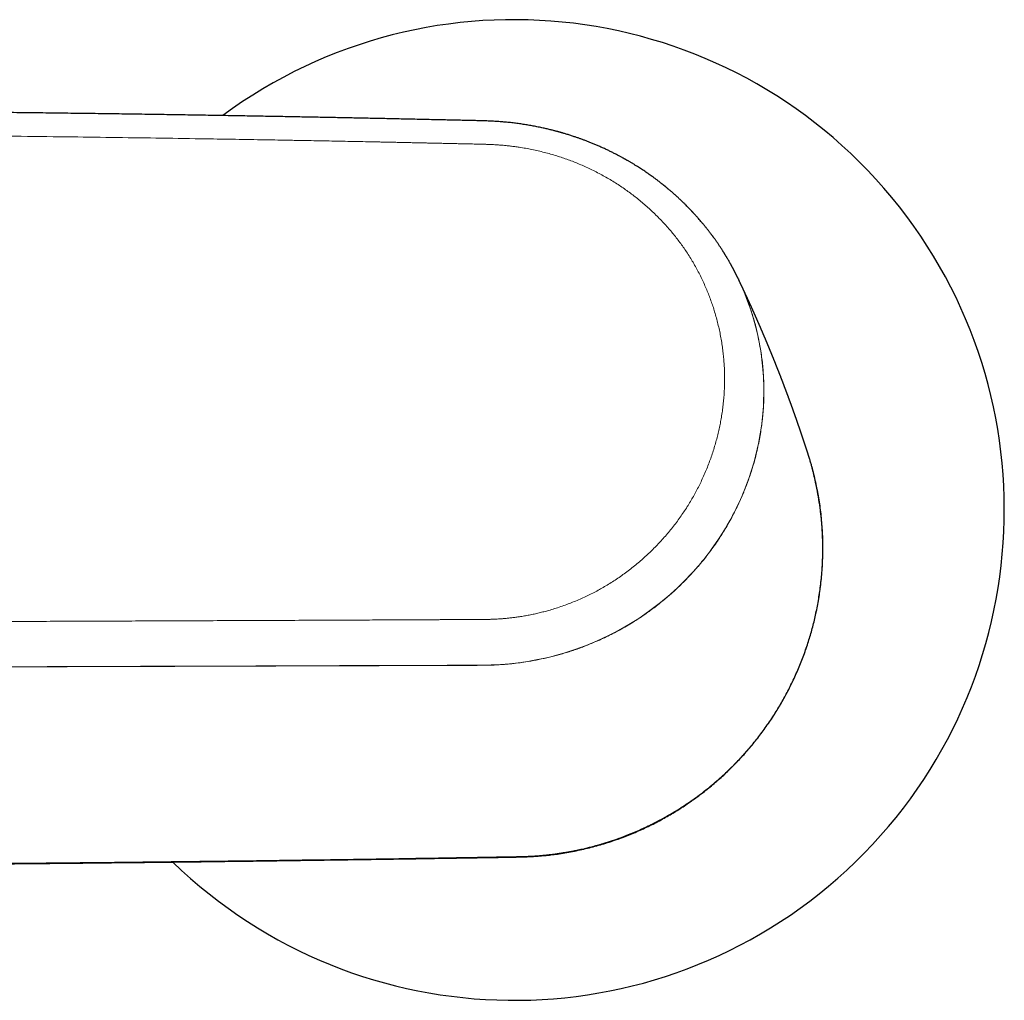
# Model space of a CAD drawing. Header units: millimetres. Extents: x 8 to 965, y 12 to 534.
# Tile 35 of 56: x 536 to 606, y 448 to 518. Entities that reach past the tile are written whole.
import ezdxf

# ---------------------------------------------------------------- set-up
doc = ezdxf.new("R2010")
doc.units = ezdxf.units.MM

msp = doc.modelspace()

# ---------------------------------------------------------------- linework, layer by layer
at = {"color": 7, "linetype": 'Continuous', "lineweight": 30}
msp.add_line((586.999, 499.269), (587.019, 499.228), dxfattribs=at)
at = {"color": 252, "linetype": 'Continuous', "lineweight": 0, "flags": 128}
msp.add_lwpolyline([(587.019, 499.228), (587.031, 499.203), (587.163, 498.921), (587.286, 498.647), (587.4, 498.38), (587.675, 497.687), (587.897, 497.058), (588.095, 496.428), (588.243, 495.891), (588.352, 495.45), (588.428, 495.108), (588.463, 494.942), (588.496, 494.775), (588.527, 494.609), (588.557, 494.443), (588.585, 494.278), (588.611, 494.114), (588.636, 493.949), (588.745, 493.056), (588.804, 492.273), (588.829, 491.507), (588.799, 490.182), (588.68, 488.903), (588.45, 487.517), (588.136, 486.217), (587.756, 485.012), (587.325, 483.899), (587.156, 483.511), (586.98, 483.131), (586.799, 482.761), (586.613, 482.398), (586.421, 482.044), (586.225, 481.698), (586.091, 481.47), (585.911, 481.174), (585.639, 480.749), (585.385, 480.372), (585.152, 480.044), (584.943, 479.76), (584.761, 479.521), (584.562, 479.269), (584.415, 479.089), (584.324, 478.978), (584.3, 478.949), (584.291, 478.938), (584.289, 478.937), (584.208, 478.841), (584.126, 478.745), (584.043, 478.649), (583.958, 478.552), (583.872, 478.455), (583.784, 478.358), (583.695, 478.26), (583.18, 477.72), (582.682, 477.234), (582.144, 476.744), (581.453, 476.163), (580.706, 475.591), (579.903, 475.035), (579.188, 474.587), (578.456, 474.17), (577.706, 473.783), (576.938, 473.426), (576.152, 473.1), (575.352, 472.806), (574.544, 472.547), (574.02, 472.399), (573.535, 472.275), (573.089, 472.172), (572.682, 472.088), (572.317, 472.019), (571.992, 471.963), (571.708, 471.919), (571.326, 471.866), (570.687, 471.794), (570.025, 471.743), (569.359, 471.712), (568.771, 471.697), (566.234, 471.686), (563.673, 471.676), (561.111, 471.667), (558.549, 471.659), (558.09, 471.657), (557.627, 471.656), (557.161, 471.654), (556.691, 471.653), (556.219, 471.651), (555.743, 471.649), (555.263, 471.648), (552.567, 471.639), (550.075, 471.631), (547.503, 471.623), (544.336, 471.613), (541.055, 471.602), (537.661, 471.592), (533.899, 471.58)], dxfattribs=at)
at = {"color": 7, "linetype": 'Continuous', "lineweight": 30}
msp.add_arc((571, 482.771), 35, 225.88781, 126.44621, dxfattribs=at)
for points, knots in [([(587.004, 499.282), (587.002, 499.286), (586.994, 499.303), (586.981, 499.331), (586.966, 499.362), (586.954, 499.385), (586.945, 499.404), (586.936, 499.422), (586.927, 499.441), (586.917, 499.461), (586.904, 499.487), (586.89, 499.515), (586.874, 499.547), (586.857, 499.581), (586.84, 499.615), (586.825, 499.644), (586.813, 499.668), (586.802, 499.691), (586.788, 499.718), (586.77, 499.753), (586.748, 499.795), (586.724, 499.841), (586.7, 499.888), (586.675, 499.935), (586.65, 499.983), (586.625, 500.028), (586.603, 500.069), (586.585, 500.104), (586.568, 500.134), (586.551, 500.166), (586.531, 500.202), (586.507, 500.246), (586.48, 500.295), (586.451, 500.347), (586.422, 500.399), (586.38, 500.473), (586.325, 500.569), (586.267, 500.668), (586.22, 500.749), (586.183, 500.811), (586.147, 500.87), (586.116, 500.923), (586.089, 500.967), (586.066, 501.003), (586.048, 501.033), (586.033, 501.057), (586.022, 501.075), (586.013, 501.09), (586.002, 501.107), (585.988, 501.13), (585.97, 501.159), (585.949, 501.192), (585.927, 501.226), (585.895, 501.277), (585.851, 501.345), (585.795, 501.432), (585.736, 501.522), (585.675, 501.615), (585.618, 501.699), (585.566, 501.775), (585.519, 501.843), (585.471, 501.912), (585.423, 501.981), (585.374, 502.05), (585.327, 502.115), (585.285, 502.174), (585.249, 502.224), (585.219, 502.265), (585.193, 502.301), (585.171, 502.33), (585.154, 502.354), (585.137, 502.376), (585.118, 502.401), (585.094, 502.434), (585.063, 502.474), (585.026, 502.523), (584.982, 502.581), (584.933, 502.646), (584.878, 502.716), (584.821, 502.789), (584.763, 502.862), (584.706, 502.934), (584.626, 503.032), (584.525, 503.155), (584.404, 503.3), (584.286, 503.438), (584.181, 503.559), (584.09, 503.663), (584.01, 503.751), (583.932, 503.838), (583.869, 503.907), (583.822, 503.958), (583.792, 503.991), (583.767, 504.017), (583.746, 504.039), (583.725, 504.062), (583.698, 504.091), (583.664, 504.127), (583.622, 504.171), (583.577, 504.218), (583.53, 504.267), (583.466, 504.333), (583.384, 504.418), (583.269, 504.533), (583.135, 504.666), (582.981, 504.816), (582.816, 504.972), (582.641, 505.134), (582.456, 505.302), (582.302, 505.437), (582.185, 505.538), (582.112, 505.601), (582.046, 505.657), (581.986, 505.708), (581.933, 505.752), (581.887, 505.789), (581.849, 505.821), (581.817, 505.847), (581.792, 505.867), (581.773, 505.883), (581.756, 505.897), (581.737, 505.912), (581.713, 505.932), (581.682, 505.957), (581.644, 505.987), (581.599, 506.023), (581.548, 506.064), (581.489, 506.11), (581.424, 506.161), (581.351, 506.217), (581.272, 506.278), (581.188, 506.341), (581.08, 506.422), (580.95, 506.518), (580.799, 506.626), (580.646, 506.735), (580.491, 506.842), (580.334, 506.949), (580.183, 507.049), (580.037, 507.144), (579.896, 507.235), (579.776, 507.311), (579.675, 507.373), (579.594, 507.423), (579.512, 507.473), (579.43, 507.522), (579.348, 507.571), (579.267, 507.619), (579.186, 507.666), (579.115, 507.707), (579.057, 507.74), (579.014, 507.765), (578.98, 507.784), (578.953, 507.799), (578.924, 507.815), (578.888, 507.836), (578.841, 507.862), (578.783, 507.894), (578.713, 507.932), (578.631, 507.977), (578.538, 508.027), (578.433, 508.082), (578.325, 508.139), (578.214, 508.196), (578.103, 508.253), (577.988, 508.31), (577.874, 508.367), (577.76, 508.422), (577.599, 508.499), (577.392, 508.596), (577.139, 508.71), (576.893, 508.817), (576.654, 508.918), (576.422, 509.012), (576.199, 509.099), (575.983, 509.181), (575.774, 509.257), (575.571, 509.33), (575.35, 509.406), (575.112, 509.484), (574.859, 509.565), (574.671, 509.622), (574.548, 509.658), (574.488, 509.676), (574.434, 509.692), (574.388, 509.705), (574.35, 509.716), (574.321, 509.724), (574.3, 509.73), (574.284, 509.734), (574.258, 509.741), (574.217, 509.753), (574.156, 509.77), (574.085, 509.789), (574.003, 509.811), (573.912, 509.835), (573.81, 509.862), (573.697, 509.89), (573.575, 509.921), (573.442, 509.953), (573.299, 509.986), (573.147, 510.021), (572.985, 510.057), (572.813, 510.093), (572.579, 510.14), (572.284, 510.197), (571.93, 510.258), (571.57, 510.315), (571.206, 510.366), (570.838, 510.411), (570.468, 510.45), (570.095, 510.483), (569.721, 510.51), (569.347, 510.53), (568.977, 510.545), (568.611, 510.556), (568.251, 510.565), (567.894, 510.572), (567.499, 510.581), (567.064, 510.59), (566.586, 510.6), (566.045, 510.613), (565.438, 510.626), (564.765, 510.642), (564.08, 510.657), (563.427, 510.671), (562.808, 510.685), (562.224, 510.697), (561.633, 510.71), (561.034, 510.722), (560.469, 510.734), (559.937, 510.744), (559.435, 510.755), (558.92, 510.765), (558.392, 510.775), (557.851, 510.786), (557.298, 510.797), (556.731, 510.808), (556.152, 510.819), (555.559, 510.83), (554.957, 510.841), (554.347, 510.852), (553.727, 510.863), (553.095, 510.875), (552.446, 510.886), (551.781, 510.898), (551.099, 510.91), (550.404, 510.921), (549.696, 510.933), (548.98, 510.945), (548.255, 510.957), (547.522, 510.968), (546.776, 510.98), (546.013, 510.992), (545.232, 511.004), (544.433, 511.016), (543.62, 511.028), (542.795, 511.039), (541.957, 511.051), (541.105, 511.063), (540.242, 511.074), (539.366, 511.086), (538.478, 511.097), (537.576, 511.108), (536.662, 511.12), (535.741, 511.13), (534.812, 511.141), (533.876, 511.152), (532.928, 511.162), (531.961, 511.172), (530.974, 511.182), (529.968, 511.192), (528.949, 511.202), (527.917, 511.211), (526.872, 511.22), (525.814, 511.229), (524.743, 511.237), (523.659, 511.246), (522.562, 511.253), (521.452, 511.261), (520.329, 511.268), (519.473, 511.273), (518.992, 511.276), (518.889, 511.277)], [0, 0, 0, 0, 0.000208, 0.000863, 0.001404, 0.001735, 0.002003, 0.002311, 0.002555, 0.002874, 0.003271, 0.00373, 0.004168, 0.004767, 0.005294, 0.005742, 0.006103, 0.006409, 0.006795, 0.007369, 0.008064, 0.008788, 0.009517, 0.010267, 0.011022, 0.011762, 0.01241, 0.012957, 0.013403, 0.013873, 0.014456, 0.015158, 0.015976, 0.016822, 0.017659, 0.018488, 0.020406, 0.022276, 0.023317, 0.024342, 0.025334, 0.026212, 0.026911, 0.027507, 0.028002, 0.028393, 0.028683, 0.028885, 0.029138, 0.029526, 0.030037, 0.030586, 0.03116, 0.031758, 0.03312, 0.034593, 0.036129, 0.03769, 0.039278, 0.040428, 0.041591, 0.042768, 0.043958, 0.045161, 0.046324, 0.04736, 0.048196, 0.048924, 0.049544, 0.050055, 0.050458, 0.050788, 0.051238, 0.051795, 0.052507, 0.053375, 0.054398, 0.055577, 0.056831, 0.058171, 0.059492, 0.060793, 0.062072, 0.064849, 0.067518, 0.070079, 0.072544, 0.074258, 0.075936, 0.077578, 0.079178, 0.079914, 0.080534, 0.081037, 0.081427, 0.081839, 0.08235, 0.083093, 0.083973, 0.084908, 0.085863, 0.086837, 0.088806, 0.090849, 0.09373, 0.096765, 0.09996, 0.103315, 0.106828, 0.110501, 0.111965, 0.113324, 0.114552, 0.115651, 0.116619, 0.117443, 0.118141, 0.118714, 0.119162, 0.119502, 0.119769, 0.120087, 0.120526, 0.121086, 0.121767, 0.122569, 0.123492, 0.124536, 0.125701, 0.126987, 0.128394, 0.129902, 0.131401, 0.134083, 0.136681, 0.139196, 0.141952, 0.1446, 0.147141, 0.149572, 0.151895, 0.154169, 0.155506, 0.15684, 0.158172, 0.159502, 0.160829, 0.162154, 0.163476, 0.164735, 0.165586, 0.166275, 0.166801, 0.167181, 0.167575, 0.168183, 0.168931, 0.16983, 0.170958, 0.172258, 0.173729, 0.175371, 0.177184, 0.178824, 0.180583, 0.182384, 0.18416, 0.185911, 0.187636, 0.191601, 0.195423, 0.199159, 0.202754, 0.206209, 0.209526, 0.212707, 0.215764, 0.218747, 0.221659, 0.225441, 0.229101, 0.23264, 0.233554, 0.234442, 0.235222, 0.235881, 0.23642, 0.236831, 0.237126, 0.23732, 0.237512, 0.238236, 0.239107, 0.240123, 0.241284, 0.242589, 0.24404, 0.245637, 0.247378, 0.249265, 0.251298, 0.253436, 0.255714, 0.258132, 0.260689, 0.26557, 0.270517, 0.275521, 0.280578, 0.285694, 0.290781, 0.295935, 0.301115, 0.306248, 0.311379, 0.316407, 0.321346, 0.326244, 0.331152, 0.33764, 0.344211, 0.350881, 0.359972, 0.369237, 0.378671, 0.388268, 0.396186, 0.40421, 0.412341, 0.420578, 0.42893, 0.435656, 0.44256, 0.449642, 0.456901, 0.464339, 0.471953, 0.479746, 0.487716, 0.495864, 0.504189, 0.512538, 0.521059, 0.529751, 0.538615, 0.547816, 0.557194, 0.56675, 0.576484, 0.586396, 0.596303, 0.606382, 0.616632, 0.627053, 0.637864, 0.648853, 0.66002, 0.671366, 0.68289, 0.694593, 0.706474, 0.718507, 0.730717, 0.743106, 0.755671, 0.768415, 0.781104, 0.793964, 0.806995, 0.820198, 0.833848, 0.847675, 0.861681, 0.875866, 0.890228, 0.90477, 0.919489, 0.934387, 0.949463, 0.964717, 0.98015, 0.99576, 1, 1, 1, 1]), ([(587.004, 499.282), (587.007, 499.276), (587.016, 499.26), (587.023, 499.244), (587.027, 499.233)], [0, 0, 0, 0, 0.344511, 1, 1, 1, 1]), ([(592.006, 486.726), (592.003, 486.735), (591.997, 486.755), (591.989, 486.781), (591.981, 486.804), (591.975, 486.823), (591.969, 486.84), (591.965, 486.855), (591.96, 486.869), (591.956, 486.883), (591.951, 486.899), (591.945, 486.916), (591.938, 486.937), (591.931, 486.958), (591.924, 486.981), (591.917, 487.003), (591.909, 487.026), (591.902, 487.049), (591.894, 487.073), (591.887, 487.095), (591.88, 487.115), (591.875, 487.132), (591.87, 487.148), (591.865, 487.164), (591.858, 487.182), (591.851, 487.204), (591.844, 487.225), (591.838, 487.245), (591.832, 487.262), (591.828, 487.277), (591.824, 487.289), (591.819, 487.303), (591.814, 487.32), (591.806, 487.341), (591.798, 487.366), (591.79, 487.391), (591.782, 487.416), (591.774, 487.44), (591.766, 487.465), (591.756, 487.495), (591.745, 487.528), (591.733, 487.563), (591.723, 487.596), (591.713, 487.625), (591.705, 487.649), (591.699, 487.668), (591.694, 487.683), (591.688, 487.7), (591.682, 487.719), (591.675, 487.739), (591.668, 487.761), (591.661, 487.782), (591.654, 487.802), (591.648, 487.819), (591.643, 487.835), (591.637, 487.852), (591.631, 487.872), (591.623, 487.895), (591.615, 487.918), (591.607, 487.941), (591.599, 487.966), (591.591, 487.991), (591.582, 488.017), (591.574, 488.04), (591.567, 488.06), (591.562, 488.077), (591.557, 488.09), (591.553, 488.102), (591.549, 488.115), (591.544, 488.131), (591.538, 488.149), (591.531, 488.169), (591.524, 488.188), (591.518, 488.207), (591.513, 488.223), (591.508, 488.238), (591.503, 488.251), (591.499, 488.264), (591.494, 488.279), (591.488, 488.296), (591.481, 488.316), (591.474, 488.337), (591.467, 488.357), (591.461, 488.375), (591.456, 488.39), (591.45, 488.406), (591.444, 488.425), (591.437, 488.446), (591.429, 488.469), (591.42, 488.494), (591.412, 488.52), (591.402, 488.547), (591.393, 488.573), (591.386, 488.595), (591.379, 488.614), (591.373, 488.633), (591.366, 488.653), (591.358, 488.675), (591.351, 488.696), (591.344, 488.717), (591.337, 488.737), (591.332, 488.753), (591.327, 488.766), (591.323, 488.778), (591.319, 488.79), (591.314, 488.804), (591.308, 488.821), (591.302, 488.839), (591.294, 488.86), (591.287, 488.882), (591.279, 488.904), (591.273, 488.921), (591.268, 488.936), (591.263, 488.951), (591.257, 488.967), (591.251, 488.986), (591.243, 489.007), (591.235, 489.032), (591.227, 489.055), (591.219, 489.076), (591.213, 489.095), (591.206, 489.114), (591.199, 489.133), (591.193, 489.151), (591.188, 489.167), (591.183, 489.182), (591.178, 489.194), (591.173, 489.208), (591.167, 489.226), (591.16, 489.247), (591.152, 489.27), (591.143, 489.293), (591.135, 489.316), (591.128, 489.338), (591.12, 489.361), (591.112, 489.382), (591.105, 489.404), (591.096, 489.427), (591.088, 489.452), (591.079, 489.477), (591.071, 489.5), (591.063, 489.52), (591.057, 489.538), (591.052, 489.553), (591.046, 489.568), (591.041, 489.584), (591.035, 489.602), (591.028, 489.621), (591.021, 489.641), (591.013, 489.661), (591.007, 489.68), (591.001, 489.697), (590.996, 489.711), (590.991, 489.723), (590.987, 489.735), (590.982, 489.749), (590.977, 489.765), (590.97, 489.783), (590.963, 489.801), (590.957, 489.82), (590.951, 489.837), (590.945, 489.852), (590.941, 489.864), (590.937, 489.874), (590.933, 489.885), (590.929, 489.898), (590.923, 489.913), (590.918, 489.929), (590.911, 489.947), (590.904, 489.966), (590.896, 489.989), (590.887, 490.015), (590.877, 490.041), (590.868, 490.066), (590.861, 490.087), (590.854, 490.106), (590.848, 490.122), (590.843, 490.137), (590.836, 490.155), (590.829, 490.175), (590.82, 490.2), (590.81, 490.228), (590.8, 490.256), (590.79, 490.281), (590.782, 490.305), (590.773, 490.329), (590.765, 490.351), (590.758, 490.371), (590.751, 490.389), (590.744, 490.409), (590.736, 490.431), (590.728, 490.454), (590.72, 490.476), (590.712, 490.497), (590.705, 490.516), (590.699, 490.533), (590.694, 490.547), (590.688, 490.561), (590.683, 490.575), (590.678, 490.59), (590.67, 490.61), (590.66, 490.637), (590.648, 490.67), (590.638, 490.698), (590.629, 490.722), (590.623, 490.739), (590.617, 490.755), (590.611, 490.77), (590.605, 490.788), (590.598, 490.807), (590.59, 490.828), (590.582, 490.85), (590.574, 490.872), (590.566, 490.893), (590.559, 490.912), (590.551, 490.933), (590.543, 490.955), (590.535, 490.978), (590.527, 490.999), (590.52, 491.018), (590.513, 491.036), (590.506, 491.054), (590.499, 491.074), (590.49, 491.097), (590.482, 491.119), (590.475, 491.139), (590.468, 491.156), (590.462, 491.172), (590.457, 491.187), (590.451, 491.203), (590.444, 491.221), (590.436, 491.241), (590.429, 491.261), (590.421, 491.281), (590.415, 491.299), (590.409, 491.314), (590.404, 491.328), (590.399, 491.34), (590.394, 491.353), (590.389, 491.367), (590.383, 491.384), (590.376, 491.402), (590.369, 491.42), (590.362, 491.439), (590.355, 491.458), (590.348, 491.475), (590.342, 491.49), (590.336, 491.507), (590.328, 491.527), (590.319, 491.551), (590.31, 491.576), (590.3, 491.601), (590.291, 491.626), (590.282, 491.649), (590.275, 491.668), (590.269, 491.684), (590.264, 491.697), (590.259, 491.711), (590.253, 491.727), (590.246, 491.744), (590.238, 491.764), (590.23, 491.786), (590.221, 491.811), (590.211, 491.837), (590.2, 491.864), (590.191, 491.889), (590.182, 491.912), (590.173, 491.935), (590.165, 491.957), (590.156, 491.98), (590.146, 492.006), (590.137, 492.03), (590.129, 492.051), (590.122, 492.068), (590.116, 492.084), (590.111, 492.097), (590.106, 492.111), (590.1, 492.125), (590.094, 492.14), (590.088, 492.157), (590.08, 492.176), (590.073, 492.195), (590.063, 492.221), (590.051, 492.253), (590.034, 492.296), (590.016, 492.342), (589.998, 492.388), (589.981, 492.432), (589.963, 492.477), (589.947, 492.518), (589.935, 492.55), (589.926, 492.572), (589.918, 492.593), (589.91, 492.614), (589.901, 492.636), (589.892, 492.66), (589.882, 492.685), (589.872, 492.71), (589.863, 492.734), (589.853, 492.758), (589.844, 492.78), (589.837, 492.799), (589.83, 492.816), (589.825, 492.83), (589.819, 492.845), (589.813, 492.86), (589.806, 492.878), (589.798, 492.897), (589.791, 492.916), (589.784, 492.934), (589.777, 492.951), (589.77, 492.968), (589.763, 492.986), (589.755, 493.005), (589.748, 493.024), (589.741, 493.043), (589.733, 493.063), (589.724, 493.085), (589.715, 493.108), (589.705, 493.131), (589.697, 493.152), (589.69, 493.169), (589.685, 493.184), (589.679, 493.197), (589.673, 493.212), (589.666, 493.229), (589.658, 493.249), (589.65, 493.27), (589.642, 493.29), (589.635, 493.308), (589.629, 493.323), (589.623, 493.336), (589.618, 493.351), (589.611, 493.367), (589.604, 493.385), (589.596, 493.405), (589.588, 493.424), (589.581, 493.442), (589.575, 493.458), (589.569, 493.471), (589.565, 493.482), (589.56, 493.493), (589.556, 493.503), (589.55, 493.518), (589.542, 493.538), (589.532, 493.563), (589.52, 493.592), (589.509, 493.621), (589.498, 493.648), (589.487, 493.674), (589.478, 493.698), (589.47, 493.717), (589.463, 493.732), (589.458, 493.745), (589.453, 493.758), (589.447, 493.774), (589.44, 493.791), (589.432, 493.81), (589.424, 493.829), (589.417, 493.847), (589.41, 493.863), (589.405, 493.877), (589.399, 493.89), (589.394, 493.903), (589.388, 493.919), (589.381, 493.936), (589.373, 493.954), (589.365, 493.975), (589.355, 493.997), (589.345, 494.022), (589.334, 494.05), (589.323, 494.076), (589.314, 494.099), (589.306, 494.117), (589.3, 494.133), (589.294, 494.148), (589.288, 494.162), (589.281, 494.178), (589.274, 494.196), (589.266, 494.216), (589.257, 494.237), (589.249, 494.256), (589.242, 494.274), (589.236, 494.288), (589.231, 494.3), (589.226, 494.312), (589.22, 494.326), (589.214, 494.341), (589.207, 494.357), (589.199, 494.376), (589.191, 494.397), (589.181, 494.419), (589.172, 494.443), (589.162, 494.466), (589.152, 494.489), (589.143, 494.512), (589.135, 494.53), (589.129, 494.546), (589.123, 494.56), (589.116, 494.575), (589.109, 494.593), (589.101, 494.612), (589.093, 494.632), (589.084, 494.653), (589.076, 494.673), (589.067, 494.693), (589.06, 494.711), (589.052, 494.73), (589.042, 494.752), (589.032, 494.778), (589.021, 494.803), (589.01, 494.829), (589, 494.853), (588.991, 494.875), (588.983, 494.893), (588.976, 494.91), (588.969, 494.928), (588.961, 494.945), (588.953, 494.964), (588.946, 494.982), (588.938, 495.001), (588.931, 495.018), (588.924, 495.033), (588.919, 495.046), (588.914, 495.058), (588.908, 495.07), (588.902, 495.085), (588.896, 495.101), (588.887, 495.12), (588.878, 495.141), (588.869, 495.164), (588.859, 495.186), (588.851, 495.206), (588.843, 495.224), (588.834, 495.244), (588.825, 495.266), (588.815, 495.29), (588.807, 495.31), (588.799, 495.327), (588.793, 495.342), (588.786, 495.359), (588.778, 495.377), (588.77, 495.396), (588.762, 495.414), (588.755, 495.43), (588.749, 495.444), (588.744, 495.456), (588.739, 495.468), (588.733, 495.48), (588.727, 495.495), (588.72, 495.511), (588.713, 495.529), (588.705, 495.546), (588.698, 495.563), (588.692, 495.578), (588.686, 495.591), (588.681, 495.603), (588.676, 495.615), (588.67, 495.629), (588.662, 495.646), (588.654, 495.664), (588.646, 495.684), (588.638, 495.703), (588.63, 495.72), (588.624, 495.736), (588.618, 495.75), (588.612, 495.762), (588.606, 495.776), (588.599, 495.793), (588.59, 495.813), (588.581, 495.834), (588.572, 495.855), (588.564, 495.872), (588.558, 495.887), (588.552, 495.9), (588.547, 495.912), (588.542, 495.923), (588.537, 495.935), (588.532, 495.948), (588.526, 495.96), (588.52, 495.973), (588.514, 495.988), (588.507, 496.005), (588.498, 496.024), (588.489, 496.045), (588.479, 496.068), (588.47, 496.09), (588.461, 496.11), (588.454, 496.126), (588.448, 496.14), (588.442, 496.153), (588.437, 496.165), (588.43, 496.179), (588.423, 496.196), (588.415, 496.214), (588.407, 496.234), (588.399, 496.252), (588.391, 496.268), (588.385, 496.282), (588.38, 496.295), (588.374, 496.307), (588.369, 496.32), (588.363, 496.334), (588.356, 496.348), (588.35, 496.363), (588.342, 496.38), (588.334, 496.398), (588.326, 496.417), (588.318, 496.435), (588.31, 496.452), (588.302, 496.471), (588.294, 496.49), (588.285, 496.508), (588.278, 496.525), (588.272, 496.539), (588.266, 496.551), (588.261, 496.564), (588.255, 496.577), (588.248, 496.593), (588.24, 496.61), (588.232, 496.628), (588.224, 496.648), (588.215, 496.666), (588.208, 496.683), (588.201, 496.698), (588.195, 496.713), (588.188, 496.729), (588.18, 496.746), (588.172, 496.764), (588.164, 496.781), (588.157, 496.798), (588.149, 496.816), (588.139, 496.837), (588.13, 496.859), (588.119, 496.882), (588.11, 496.903), (588.102, 496.92), (588.096, 496.934), (588.09, 496.946), (588.085, 496.957), (588.08, 496.969), (588.074, 496.983), (588.067, 496.998), (588.059, 497.017), (588.05, 497.037), (588.041, 497.056), (588.034, 497.073), (588.027, 497.087), (588.021, 497.101), (588.015, 497.114), (588.009, 497.128), (588.001, 497.144), (587.993, 497.162), (587.984, 497.182), (587.974, 497.204), (587.965, 497.224), (587.957, 497.242), (587.949, 497.26), (587.941, 497.278), (587.93, 497.301), (587.918, 497.329), (587.903, 497.361), (587.891, 497.388), (587.88, 497.411), (587.872, 497.429), (587.864, 497.448), (587.855, 497.466), (587.847, 497.485), (587.838, 497.503), (587.83, 497.521), (587.821, 497.541), (587.812, 497.561), (587.803, 497.581), (587.795, 497.599), (587.787, 497.615), (587.781, 497.629), (587.775, 497.641), (587.77, 497.653), (587.764, 497.666), (587.756, 497.682), (587.748, 497.701), (587.739, 497.721), (587.728, 497.743), (587.718, 497.767), (587.706, 497.791), (587.695, 497.816), (587.684, 497.84), (587.672, 497.865), (587.661, 497.889), (587.651, 497.912), (587.64, 497.935), (587.63, 497.958), (587.62, 497.978), (587.612, 497.995), (587.605, 498.011), (587.598, 498.027), (587.589, 498.044), (587.58, 498.064), (587.572, 498.083), (587.564, 498.1), (587.557, 498.115), (587.551, 498.127), (587.545, 498.139), (587.539, 498.152), (587.532, 498.167), (587.525, 498.184), (587.516, 498.202), (587.506, 498.224), (587.495, 498.248), (587.483, 498.272), (587.473, 498.295), (587.463, 498.316), (587.452, 498.339), (587.441, 498.362), (587.43, 498.387), (587.419, 498.41), (587.408, 498.433), (587.398, 498.456), (587.387, 498.477), (587.378, 498.497), (587.371, 498.512), (587.364, 498.526), (587.358, 498.54), (587.35, 498.557), (587.342, 498.574), (587.333, 498.592), (587.325, 498.61), (587.317, 498.626), (587.31, 498.641), (587.304, 498.655), (587.298, 498.667), (587.292, 498.68), (587.285, 498.694), (587.278, 498.71), (587.269, 498.728), (587.26, 498.747), (587.251, 498.766), (587.243, 498.783), (587.236, 498.798), (587.229, 498.812), (587.223, 498.826), (587.216, 498.841), (587.207, 498.859), (587.196, 498.881), (587.184, 498.907), (587.171, 498.934), (587.16, 498.958), (587.15, 498.98), (587.14, 498.999), (587.132, 499.016), (587.124, 499.032), (587.118, 499.046), (587.113, 499.056), (587.109, 499.065), (587.104, 499.075), (587.098, 499.087), (587.092, 499.101), (587.084, 499.116), (587.076, 499.133), (587.067, 499.152), (587.058, 499.171), (587.05, 499.188), (587.043, 499.203), (587.036, 499.218), (587.031, 499.228), (587.028, 499.233)], [0, 0, 0, 0, 0.002108, 0.004568, 0.006077, 0.007575, 0.008916, 0.010092, 0.011118, 0.01214, 0.013345, 0.014736, 0.01631, 0.018037, 0.019844, 0.021545, 0.023134, 0.025212, 0.027061, 0.028724, 0.030282, 0.031737, 0.032748, 0.033959, 0.035402, 0.037078, 0.038983, 0.040446, 0.041746, 0.042882, 0.043855, 0.044693, 0.046096, 0.047765, 0.049701, 0.051827, 0.053744, 0.055395, 0.05743, 0.059646, 0.06242, 0.065229, 0.067753, 0.070028, 0.072166, 0.073304, 0.074442, 0.075737, 0.077205, 0.078846, 0.080618, 0.082309, 0.083804, 0.085105, 0.086276, 0.08761, 0.08917, 0.090956, 0.092869, 0.094682, 0.096385, 0.098587, 0.100575, 0.102363, 0.103979, 0.105422, 0.106274, 0.10712, 0.10815, 0.109373, 0.110791, 0.112403, 0.113983, 0.115413, 0.116693, 0.117823, 0.118804, 0.119777, 0.120935, 0.122281, 0.123892, 0.125599, 0.127149, 0.128532, 0.129749, 0.130799, 0.132343, 0.134016, 0.13582, 0.137749, 0.139798, 0.141966, 0.144126, 0.145795, 0.147215, 0.148615, 0.150317, 0.151869, 0.153608, 0.155355, 0.156895, 0.158097, 0.159134, 0.160013, 0.160948, 0.162048, 0.163312, 0.16474, 0.166326, 0.168317, 0.169992, 0.171352, 0.172429, 0.173525, 0.174718, 0.176246, 0.177915, 0.17982, 0.181993, 0.183351, 0.184797, 0.18633, 0.187902, 0.189334, 0.190588, 0.191692, 0.192645, 0.193549, 0.195025, 0.196721, 0.198621, 0.200454, 0.202119, 0.203998, 0.205673, 0.207354, 0.209058, 0.210817, 0.212783, 0.214975, 0.216666, 0.218255, 0.21965, 0.220853, 0.221923, 0.223153, 0.224578, 0.226057, 0.227701, 0.229336, 0.230806, 0.232112, 0.233252, 0.234102, 0.235013, 0.236096, 0.237351, 0.238778, 0.240339, 0.241776, 0.243155, 0.244323, 0.245278, 0.246033, 0.246762, 0.247864, 0.249044, 0.250302, 0.251641, 0.253178, 0.254976, 0.257033, 0.259349, 0.261128, 0.262803, 0.264278, 0.26555, 0.266621, 0.267994, 0.269587, 0.271399, 0.273898, 0.276138, 0.278106, 0.279923, 0.281781, 0.283683, 0.285027, 0.286489, 0.288069, 0.289767, 0.291583, 0.293426, 0.295097, 0.296587, 0.297899, 0.299031, 0.30005, 0.301141, 0.302316, 0.303574, 0.306057, 0.30864, 0.311293, 0.312837, 0.314199, 0.315379, 0.316493, 0.317884, 0.319574, 0.321111, 0.322832, 0.324616, 0.326286, 0.32784, 0.329278, 0.331219, 0.332973, 0.334646, 0.336241, 0.337488, 0.338917, 0.340543, 0.342368, 0.344168, 0.345776, 0.347156, 0.348309, 0.349414, 0.350714, 0.352211, 0.353755, 0.355434, 0.357002, 0.358404, 0.359641, 0.360713, 0.361556, 0.362544, 0.363698, 0.365017, 0.366501, 0.368003, 0.369361, 0.370993, 0.372351, 0.37347, 0.374648, 0.376367, 0.378302, 0.380327, 0.382309, 0.384249, 0.386096, 0.387778, 0.388838, 0.389826, 0.390909, 0.392158, 0.393573, 0.395152, 0.396897, 0.398672, 0.401053, 0.403203, 0.405123, 0.40693, 0.408723, 0.410468, 0.412282, 0.414283, 0.41647, 0.417983, 0.419357, 0.420578, 0.421644, 0.422625, 0.423752, 0.424967, 0.426329, 0.427837, 0.429412, 0.430837, 0.434058, 0.436923, 0.441096, 0.445029, 0.447922, 0.451691, 0.455813, 0.457706, 0.459353, 0.460995, 0.462663, 0.464379, 0.466295, 0.468441, 0.470288, 0.472277, 0.474258, 0.476015, 0.477544, 0.478848, 0.479946, 0.481006, 0.48225, 0.483677, 0.485245, 0.486759, 0.488196, 0.489557, 0.490842, 0.492391, 0.493895, 0.495354, 0.496798, 0.498425, 0.500141, 0.502045, 0.503999, 0.50569, 0.507106, 0.508058, 0.509115, 0.51033, 0.5117, 0.513227, 0.515039, 0.516666, 0.51808, 0.51928, 0.52028, 0.521373, 0.522681, 0.524202, 0.525747, 0.527361, 0.528801, 0.530055, 0.531125, 0.531995, 0.532779, 0.533629, 0.534546, 0.536352, 0.538376, 0.54066, 0.543216, 0.545204, 0.547325, 0.549297, 0.550951, 0.552027, 0.552963, 0.554019, 0.555225, 0.556612, 0.558156, 0.559782, 0.561241, 0.562515, 0.563603, 0.564505, 0.565633, 0.566873, 0.56823, 0.569702, 0.571323, 0.573122, 0.575129, 0.577343, 0.579759, 0.581435, 0.58291, 0.584186, 0.585264, 0.586378, 0.587655, 0.589113, 0.590752, 0.592388, 0.594076, 0.595483, 0.596608, 0.597527, 0.598479, 0.599479, 0.600743, 0.602079, 0.603523, 0.605218, 0.607179, 0.608906, 0.610796, 0.612801, 0.614603, 0.616146, 0.617325, 0.618377, 0.619585, 0.62097, 0.622533, 0.624208, 0.625748, 0.627601, 0.629149, 0.630485, 0.631933, 0.633837, 0.635915, 0.637994, 0.640039, 0.642039, 0.643926, 0.645281, 0.646564, 0.647931, 0.649506, 0.650889, 0.6524, 0.653964, 0.65535, 0.656567, 0.657584, 0.658464, 0.659465, 0.660614, 0.661913, 0.663361, 0.665236, 0.667117, 0.668872, 0.670499, 0.672, 0.673374, 0.675345, 0.677247, 0.679091, 0.680174, 0.681395, 0.682754, 0.684251, 0.685869, 0.687375, 0.688697, 0.689746, 0.690643, 0.691562, 0.692613, 0.693797, 0.695113, 0.696561, 0.698043, 0.699383, 0.700578, 0.701628, 0.702532, 0.70349, 0.704624, 0.705959, 0.707496, 0.709098, 0.710681, 0.712107, 0.713375, 0.714485, 0.715448, 0.716507, 0.717901, 0.719533, 0.721357, 0.723024, 0.724465, 0.725681, 0.726671, 0.72758, 0.728522, 0.729494, 0.730481, 0.731498, 0.732548, 0.733717, 0.735078, 0.73661, 0.738314, 0.740189, 0.742216, 0.743705, 0.745029, 0.746189, 0.747184, 0.748092, 0.749256, 0.750594, 0.752106, 0.753755, 0.755269, 0.756595, 0.757731, 0.758677, 0.759697, 0.760742, 0.761848, 0.763013, 0.764239, 0.765543, 0.767036, 0.768737, 0.770058, 0.771482, 0.773008, 0.774622, 0.776127, 0.777443, 0.778599, 0.779595, 0.780521, 0.781615, 0.782871, 0.784289, 0.785862, 0.78736, 0.789045, 0.790418, 0.791479, 0.792658, 0.793962, 0.795398, 0.796968, 0.798208, 0.799586, 0.801107, 0.802771, 0.804579, 0.806529, 0.808416, 0.809704, 0.81082, 0.811765, 0.81262, 0.813591, 0.814688, 0.815911, 0.817497, 0.819197, 0.820758, 0.822147, 0.823364, 0.82441, 0.825385, 0.826537, 0.827866, 0.829373, 0.83095, 0.832875, 0.83456, 0.836005, 0.837377, 0.838851, 0.840427, 0.843061, 0.845684, 0.84827, 0.849793, 0.851291, 0.852763, 0.854245, 0.855881, 0.857284, 0.85879, 0.8604, 0.862101, 0.863698, 0.865213, 0.866544, 0.86769, 0.868652, 0.869548, 0.870574, 0.871956, 0.873524, 0.875218, 0.876837, 0.878989, 0.880974, 0.88296, 0.884986, 0.887067, 0.888938, 0.890889, 0.892873, 0.89469, 0.896319, 0.897805, 0.898945, 0.90025, 0.901718, 0.903351, 0.905002, 0.906433, 0.907639, 0.908622, 0.909535, 0.9106, 0.911819, 0.913193, 0.91472, 0.916383, 0.918582, 0.920599, 0.922434, 0.924087, 0.926016, 0.927959, 0.929925, 0.932004, 0.93377, 0.935653, 0.937529, 0.939204, 0.940396, 0.941458, 0.942582, 0.94393, 0.945503, 0.946896, 0.948404, 0.949804, 0.951042, 0.952116, 0.953151, 0.954148, 0.955306, 0.956625, 0.958106, 0.959741, 0.961316, 0.962731, 0.964039, 0.965171, 0.966191, 0.967414, 0.968881, 0.970592, 0.973043, 0.975276, 0.977279, 0.979054, 0.980607, 0.982035, 0.983371, 0.984617, 0.985362, 0.986071, 0.986864, 0.987825, 0.988954, 0.990251, 0.991716, 0.993249, 0.994944, 0.996367, 0.997518, 0.998668, 1, 1, 1, 1]), ([(592.573, 484.529), (592.572, 484.532), (592.557, 484.606), (592.526, 484.755), (592.477, 484.98), (592.425, 485.21), (592.368, 485.445), (592.308, 485.683), (592.242, 485.931), (592.17, 486.189), (592.091, 486.457), (592.034, 486.637), (592.005, 486.73)], [0, 0, 0, 0, 0.004208, 0.099571, 0.200701, 0.307632, 0.410777, 0.518857, 0.631904, 0.749892, 0.872602, 1, 1, 1, 1]), ([(592.877, 482.708), (592.876, 482.717), (592.848, 482.989), (592.763, 483.521), (592.663, 484.12), (592.589, 484.454), (592.573, 484.529)], [0, 0, 0, 0, 0.014709, 0.443609, 0.875115, 1, 1, 1, 1]), ([(520.592, 457.416), (520.757, 457.417), (521.084, 457.418), (521.57, 457.421), (522.045, 457.424), (522.51, 457.427), (522.965, 457.43), (523.435, 457.433), (523.919, 457.436), (524.415, 457.439), (524.897, 457.442), (525.349, 457.445), (525.771, 457.448), (526.165, 457.451), (526.548, 457.454), (526.919, 457.456), (527.279, 457.459), (527.628, 457.461), (527.965, 457.464), (528.29, 457.466), (528.605, 457.469), (528.907, 457.471), (529.199, 457.473), (529.479, 457.475), (529.747, 457.477), (530.005, 457.479), (530.25, 457.481), (530.528, 457.483), (530.841, 457.486), (531.194, 457.489), (531.549, 457.492), (532.108, 457.496), (532.877, 457.503), (533.857, 457.511), (534.848, 457.52), (535.848, 457.529), (536.854, 457.538), (539.328, 457.562), (543.268, 457.603), (548.673, 457.665), (554.078, 457.734), (558.388, 457.795), (561.604, 457.843), (563.724, 457.876), (565.84, 457.91), (567.532, 457.937), (568.803, 457.958), (569.656, 457.972), (570.509, 457.987), (571.229, 457.999), (571.816, 458.016), (572.27, 458.038), (572.725, 458.067), (573.181, 458.105), (573.637, 458.153), (574.122, 458.216), (574.635, 458.296), (575.175, 458.393), (575.713, 458.504), (576.246, 458.627), (576.772, 458.762), (577.291, 458.909), (577.801, 459.067), (578.308, 459.238), (578.803, 459.419), (579.289, 459.609), (579.763, 459.808), (580.233, 460.019), (580.697, 460.24), (581.156, 460.471), (581.601, 460.709), (582.032, 460.952), (582.449, 461.2), (582.861, 461.456), (583.267, 461.721), (583.675, 462.001), (584.084, 462.296), (584.495, 462.606), (584.898, 462.925), (585.294, 463.254), (585.682, 463.592), (586.055, 463.932), (586.413, 464.274), (586.756, 464.617), (587.092, 464.968), (587.421, 465.326), (587.748, 465.7), (588.073, 466.088), (588.395, 466.491), (588.707, 466.901), (589.01, 467.319), (589.302, 467.743), (589.579, 468.165), (589.841, 468.584), (590.087, 469), (590.325, 469.422), (590.553, 469.849), (590.776, 470.291), (590.995, 470.747), (591.206, 471.218), (591.408, 471.693), (591.598, 472.174), (591.777, 472.658), (591.941, 473.137), (592.092, 473.611), (592.23, 474.08), (592.357, 474.554), (592.474, 475.033), (592.583, 475.527), (592.683, 476.037), (592.773, 476.563), (592.851, 477.093), (592.916, 477.629), (592.969, 478.17), (593.004, 478.655), (593.026, 479.082), (593.038, 479.447), (593.045, 479.807), (593.045, 480.161), (593.04, 480.507), (593.03, 480.846), (593.014, 481.204), (592.99, 481.58), (592.958, 481.972), (592.921, 482.347), (592.891, 482.591), (592.877, 482.708)], [0, 0, 0, 0, 0.005654, 0.011191, 0.016611, 0.021913, 0.027098, 0.032165, 0.037986, 0.043644, 0.049139, 0.054471, 0.059094, 0.063587, 0.06795, 0.072182, 0.076285, 0.080257, 0.0841, 0.087812, 0.091395, 0.094847, 0.09817, 0.101362, 0.104424, 0.107356, 0.110158, 0.11283, 0.11685, 0.120871, 0.124909, 0.128964, 0.140016, 0.151191, 0.162487, 0.173904, 0.185404, 0.196906, 0.258527, 0.320148, 0.38177, 0.443393, 0.46759, 0.491772, 0.51592, 0.539955, 0.549669, 0.559386, 0.569115, 0.578868, 0.584016, 0.589198, 0.594404, 0.599624, 0.60485, 0.610074, 0.616341, 0.622605, 0.628861, 0.635105, 0.641332, 0.647429, 0.653524, 0.659615, 0.665705, 0.671574, 0.677441, 0.683307, 0.68917, 0.695032, 0.700894, 0.706421, 0.711949, 0.717476, 0.723004, 0.728533, 0.734396, 0.74026, 0.746125, 0.75199, 0.757856, 0.763724, 0.769256, 0.77479, 0.780327, 0.785869, 0.791413, 0.797296, 0.803178, 0.809058, 0.814935, 0.820808, 0.826673, 0.832197, 0.837713, 0.843223, 0.848743, 0.854274, 0.860151, 0.866035, 0.871923, 0.877812, 0.883699, 0.889582, 0.895134, 0.900708, 0.906301, 0.911919, 0.917574, 0.92361, 0.929685, 0.9358, 0.941953, 0.948144, 0.954373, 0.958589, 0.962771, 0.966877, 0.970905, 0.974856, 0.978723, 0.982507, 0.987112, 0.991593, 0.99595, 1, 1, 1, 1]), ([(520.591, 457.442), (522.75, 457.455), (527.069, 457.481), (533.551, 457.533), (540.039, 457.595), (546.533, 457.666), (553.031, 457.747), (559.525, 457.837), (564.049, 457.907), (566.603, 457.949), (567.194, 457.959), (567.787, 457.968), (568.383, 457.978), (568.959, 457.988), (569.415, 457.995), (569.756, 458.001), (570.01, 458.005), (570.284, 458.01), (570.576, 458.015), (570.847, 458.02), (571.146, 458.025), (571.481, 458.032), (571.899, 458.044), (572.306, 458.063), (572.676, 458.087), (572.997, 458.114), (573.308, 458.144), (573.618, 458.178), (573.907, 458.215), (574.174, 458.253), (574.42, 458.29), (574.667, 458.331), (574.879, 458.368), (575.102, 458.409), (575.355, 458.458), (575.697, 458.53), (576.048, 458.609), (576.397, 458.694), (576.636, 458.756), (576.799, 458.8), (576.879, 458.822), (576.961, 458.844), (577.044, 458.868), (577.128, 458.892), (577.214, 458.917), (577.464, 458.99), (577.896, 459.125), (578.523, 459.341), (579.201, 459.599), (579.895, 459.891), (580.6, 460.217), (581.281, 460.561), (581.76, 460.824), (582.033, 460.981), (582.12, 461.032), (582.208, 461.083), (582.295, 461.135), (582.384, 461.188), (582.451, 461.229), (582.489, 461.252), (582.498, 461.258)], [0, 0, 0, 0, 0.103604, 0.2073, 0.311095, 0.414992, 0.518995, 0.622992, 0.726713, 0.73614, 0.745594, 0.755084, 0.764618, 0.774171, 0.782745, 0.786499, 0.790567, 0.794943, 0.799617, 0.804576, 0.807987, 0.813967, 0.820665, 0.828056, 0.833485, 0.838493, 0.843486, 0.848479, 0.853487, 0.857441, 0.86142, 0.865431, 0.869476, 0.871765, 0.876273, 0.88186, 0.888543, 0.893562, 0.89907, 0.900374, 0.901703, 0.903056, 0.904435, 0.905838, 0.907267, 0.908721, 0.918349, 0.928956, 0.940555, 0.953162, 0.965103, 0.977847, 0.989733, 0.991336, 0.99295, 0.994575, 0.996211, 0.997857, 0.999515, 1, 1, 1, 1])]:
    msp.add_open_spline(points, degree=3, knots=knots, dxfattribs=at)
at = {"color": 252, "linetype": 'Continuous', "lineweight": 0}
for points, knots in [([(519.273, 509.589), (519.932, 509.586), (521.808, 509.575), (524.898, 509.552), (528.543, 509.522), (532.184, 509.487), (535.821, 509.447), (539.308, 509.405), (542.646, 509.361), (545.835, 509.315), (548.66, 509.271), (551.122, 509.231), (553.138, 509.197), (554.533, 509.172), (555.31, 509.158), (555.551, 509.154), (555.793, 509.149), (556.035, 509.145), (556.276, 509.14), (556.683, 509.133), (557.257, 509.122), (558.004, 509.108), (558.762, 509.093), (559.5, 509.079), (560.217, 509.065), (560.712, 509.055), (561.012, 509.049), (561.115, 509.047), (561.218, 509.045), (561.323, 509.043), (561.439, 509.04), (561.625, 509.037), (561.874, 509.031), (562.207, 509.024), (562.559, 509.017), (562.928, 509.009), (563.286, 509.002), (563.632, 508.994), (563.966, 508.987), (564.287, 508.98), (564.597, 508.973), (564.883, 508.967), (565.147, 508.961), (565.39, 508.956), (565.623, 508.951), (565.838, 508.946), (566.037, 508.942), (566.212, 508.938), (566.331, 508.935), (566.395, 508.934), (566.415, 508.933), (566.434, 508.933), (566.454, 508.933), (566.473, 508.932), (566.627, 508.929), (566.916, 508.922), (567.269, 508.915), (567.49, 508.91), (567.576, 508.909), (567.6, 508.908), (567.624, 508.908), (567.648, 508.907), (567.672, 508.907), (567.698, 508.906), (567.789, 508.904), (567.94, 508.901), (568.138, 508.896), (568.318, 508.892), (568.48, 508.888), (568.631, 508.885), (568.77, 508.881), (568.89, 508.877), (568.992, 508.874), (569.083, 508.871), (569.174, 508.868), (569.269, 508.865), (569.391, 508.859), (569.54, 508.852), (569.713, 508.842), (569.884, 508.831), (570.056, 508.818), (570.238, 508.802), (570.47, 508.78), (570.747, 508.749), (571.062, 508.709), (571.421, 508.657), (571.826, 508.59), (572.274, 508.504), (572.721, 508.407), (573.166, 508.298), (573.609, 508.179), (574.039, 508.051), (574.458, 507.916), (574.863, 507.774), (575.265, 507.623), (575.662, 507.462), (576.062, 507.289), (576.464, 507.103), (576.868, 506.903), (577.268, 506.692), (577.663, 506.47), (578.053, 506.238), (578.428, 506.001), (578.788, 505.76), (579.136, 505.515), (579.477, 505.263), (579.812, 505.001), (580.147, 504.727), (580.481, 504.439), (580.813, 504.138), (581.136, 503.828), (581.45, 503.511), (581.756, 503.186), (582.047, 502.86), (582.324, 502.533), (582.586, 502.207), (582.838, 501.876), (583.081, 501.539), (583.32, 501.19), (583.554, 500.827), (583.781, 500.451), (583.999, 500.067), (584.207, 499.677), (584.405, 499.28), (584.588, 498.885), (584.757, 498.493), (584.914, 498.105), (585.06, 497.712), (585.197, 497.315), (585.327, 496.906), (585.448, 496.484), (585.56, 496.051), (585.661, 495.616), (585.75, 495.178), (585.827, 494.737), (585.891, 494.302), (585.943, 493.872), (585.982, 493.451), (586.011, 493.029), (586.029, 492.608), (586.036, 492.177), (586.031, 491.738), (586.014, 491.29), (585.985, 490.842), (585.943, 490.393), (585.89, 489.946), (585.825, 489.508), (585.751, 489.081), (585.668, 488.665), (585.574, 488.25), (585.47, 487.837), (585.354, 487.418), (585.224, 486.993), (585.081, 486.564), (584.926, 486.139), (584.76, 485.717), (584.583, 485.299), (584.399, 484.894), (584.208, 484.5), (584.011, 484.119), (583.805, 483.743), (583.59, 483.373), (583.362, 483.001), (583.119, 482.627), (582.861, 482.252), (582.593, 481.884), (582.314, 481.522), (582.026, 481.168), (581.734, 480.827), (581.44, 480.501), (581.143, 480.189), (580.84, 479.884), (580.528, 479.587), (580.202, 479.29), (579.862, 478.997), (579.508, 478.706), (579.147, 478.426), (578.779, 478.155), (578.403, 477.894), (578.027, 477.647), (577.652, 477.414), (577.279, 477.195), (576.901, 476.987), (576.519, 476.788), (576.123, 476.595), (575.714, 476.408), (575.292, 476.229), (574.867, 476.061), (574.439, 475.906), (574.007, 475.762), (573.602, 475.639), (573.226, 475.534), (572.879, 475.445), (572.531, 475.364), (572.179, 475.29), (571.826, 475.223), (571.497, 475.168), (571.193, 475.122), (570.916, 475.086), (570.641, 475.054), (570.37, 475.028), (570.124, 475.008), (569.899, 474.993), (569.69, 474.982), (569.52, 474.974), (569.389, 474.969), (569.301, 474.966), (569.211, 474.963), (569.124, 474.961), (569.042, 474.959), (568.923, 474.956), (568.76, 474.953), (568.547, 474.95), (568.349, 474.948), (568.168, 474.947), (568.047, 474.947), (567.965, 474.946), (567.921, 474.946), (567.877, 474.946), (567.834, 474.946), (567.799, 474.946), (567.761, 474.946), (567.715, 474.946), (567.65, 474.946), (567.573, 474.946), (567.484, 474.946), (567.383, 474.946), (567.274, 474.946), (567.166, 474.947), (567.066, 474.947), (566.975, 474.947), (566.889, 474.947), (566.817, 474.947), (566.758, 474.947), (566.71, 474.946), (566.665, 474.946), (566.622, 474.946), (566.578, 474.946), (566.527, 474.946), (566.373, 474.945), (566.132, 474.944), (565.815, 474.943), (565.499, 474.941), (565.174, 474.94), (564.84, 474.938), (564.51, 474.936), (564.184, 474.935), (563.862, 474.933), (563.553, 474.932), (563.256, 474.93), (562.981, 474.929), (562.727, 474.927), (562.494, 474.926), (562.27, 474.925), (562.109, 474.924), (562.007, 474.924), (561.962, 474.923), (561.917, 474.923), (561.873, 474.923), (561.829, 474.923), (561.785, 474.923), (561.735, 474.922), (561.568, 474.922), (561.149, 474.92), (560.482, 474.917), (559.674, 474.913), (558.859, 474.909), (558.242, 474.907), (557.824, 474.905), (557.608, 474.904), (557.391, 474.903), (557.173, 474.902), (556.955, 474.901), (555.331, 474.894), (552.3, 474.881), (547.864, 474.863), (543.43, 474.845), (538.998, 474.828), (534.595, 474.811), (530.22, 474.795), (525.874, 474.78), (521.53, 474.766), (518.634, 474.757), (517.187, 474.752)], [0, 0, 0, 0, 0.012654, 0.036012, 0.059343, 0.082648, 0.105927, 0.129179, 0.149619, 0.170039, 0.190439, 0.203892, 0.217336, 0.22916, 0.230708, 0.232256, 0.233803, 0.235351, 0.236898, 0.238446, 0.243157, 0.24794, 0.252796, 0.257724, 0.262121, 0.266574, 0.267232, 0.267891, 0.268551, 0.269213, 0.269919, 0.270779, 0.272772, 0.27472, 0.277166, 0.279535, 0.281827, 0.284042, 0.28618, 0.28824, 0.290224, 0.29213, 0.293744, 0.295297, 0.296791, 0.298226, 0.299439, 0.300605, 0.301593, 0.30172, 0.301846, 0.301972, 0.302097, 0.302221, 0.302345, 0.305047, 0.307778, 0.309135, 0.309288, 0.30944, 0.309593, 0.309746, 0.309899, 0.310052, 0.310252, 0.311646, 0.312952, 0.314063, 0.315102, 0.316068, 0.316962, 0.317783, 0.318377, 0.318927, 0.319523, 0.320136, 0.320743, 0.321877, 0.322991, 0.324085, 0.325158, 0.326303, 0.327597, 0.329628, 0.331657, 0.333683, 0.336607, 0.339532, 0.342462, 0.345398, 0.348343, 0.35129, 0.35406, 0.356828, 0.359593, 0.362359, 0.365126, 0.368045, 0.370972, 0.373911, 0.376865, 0.379834, 0.382794, 0.385577, 0.388364, 0.391158, 0.393961, 0.396773, 0.399746, 0.402716, 0.405686, 0.408657, 0.411632, 0.414615, 0.417423, 0.420224, 0.423019, 0.42581, 0.428599, 0.431557, 0.434524, 0.437501, 0.44049, 0.443494, 0.446501, 0.449332, 0.452167, 0.455005, 0.457849, 0.460701, 0.463735, 0.466763, 0.469787, 0.47281, 0.475833, 0.478875, 0.481743, 0.484601, 0.487451, 0.490295, 0.493134, 0.496148, 0.499162, 0.502177, 0.505196, 0.50822, 0.511236, 0.514071, 0.516903, 0.519736, 0.52257, 0.525407, 0.528412, 0.531411, 0.534405, 0.537398, 0.540389, 0.543389, 0.546215, 0.549033, 0.551845, 0.554654, 0.55746, 0.560435, 0.563408, 0.566382, 0.569358, 0.57234, 0.575316, 0.578114, 0.580909, 0.583703, 0.586498, 0.589295, 0.592264, 0.595226, 0.598182, 0.601135, 0.604087, 0.607051, 0.609845, 0.612631, 0.61541, 0.618186, 0.62096, 0.623916, 0.626862, 0.629798, 0.632728, 0.635653, 0.638575, 0.640871, 0.643167, 0.645466, 0.647767, 0.650073, 0.652383, 0.654194, 0.655986, 0.657758, 0.659513, 0.661217, 0.662506, 0.663845, 0.665232, 0.66579, 0.666356, 0.666929, 0.66751, 0.668031, 0.668514, 0.669798, 0.671163, 0.672609, 0.673608, 0.674642, 0.674918, 0.675197, 0.675479, 0.675762, 0.676022, 0.676149, 0.676493, 0.676912, 0.677406, 0.677976, 0.678621, 0.679341, 0.680075, 0.680689, 0.68127, 0.68182, 0.682337, 0.682655, 0.682959, 0.68325, 0.683527, 0.68379, 0.684091, 0.684506, 0.686753, 0.688707, 0.690613, 0.692818, 0.694955, 0.697022, 0.699162, 0.701222, 0.703203, 0.705105, 0.706928, 0.708486, 0.709981, 0.711414, 0.712784, 0.713077, 0.713367, 0.713653, 0.713937, 0.714218, 0.714496, 0.714781, 0.71518, 0.717696, 0.72283, 0.728005, 0.733221, 0.738479, 0.739862, 0.741249, 0.742638, 0.74403, 0.745425, 0.746823, 0.775243, 0.803645, 0.832031, 0.8604, 0.888754, 0.916586, 0.944404, 0.972208, 1, 1, 1, 1]), ([(587.027, 499.233), (587.153, 498.962), (587.408, 498.415), (587.736, 497.574), (588.025, 496.721), (588.265, 495.87), (588.477, 494.959), (588.651, 493.984), (588.776, 492.94), (588.84, 491.889), (588.846, 490.827), (588.791, 489.773), (588.676, 488.723), (588.502, 487.675), (588.29, 486.731), (588.06, 485.897), (587.888, 485.358), (587.761, 484.993), (587.693, 484.804), (587.622, 484.614), (587.55, 484.424), (587.474, 484.235), (587.352, 483.933), (587.174, 483.522), (586.934, 483.005), (586.677, 482.493), (586.411, 481.999), (586.156, 481.555), (585.908, 481.148), (585.655, 480.751), (585.367, 480.325), (585.041, 479.87), (584.714, 479.44), (584.39, 479.04), (584.079, 478.673), (583.744, 478.296), (583.379, 477.907), (583.007, 477.531), (582.65, 477.188), (582.338, 476.902), (582.04, 476.639), (581.722, 476.369), (581.37, 476.083), (581.003, 475.798), (580.644, 475.532), (580.292, 475.284), (579.949, 475.052), (579.412, 474.706), (578.669, 474.265), (577.706, 473.762), (576.93, 473.407), (576.351, 473.167), (575.972, 473.019), (575.594, 472.88), (575.216, 472.749), (574.84, 472.627), (574.343, 472.475), (573.72, 472.306), (572.968, 472.131), (572.21, 471.985), (571.504, 471.876), (570.87, 471.799), (570.325, 471.748), (569.824, 471.715), (569.432, 471.698), (569.158, 471.691), (568.983, 471.688), (568.812, 471.685), (568.608, 471.683), (568.365, 471.682), (568.084, 471.68), (567.764, 471.68), (567.461, 471.679), (567.186, 471.679), (566.944, 471.678), (566.69, 471.677), (566.432, 471.677), (566.212, 471.676), (565.852, 471.675), (565.219, 471.672), (564.271, 471.669), (563.181, 471.665), (562.072, 471.661), (560.942, 471.657), (559.791, 471.653), (556.269, 471.641), (550.392, 471.622), (542.177, 471.596), (533.974, 471.571), (525.767, 471.546), (520.289, 471.53), (517.545, 471.523)], [0, 0, 0, 0, 0.0102787, 0.0208086, 0.0311658, 0.0413394, 0.0513205, 0.0634459, 0.0754887, 0.0875228, 0.0996398, 0.1119363, 0.1236679, 0.1357351, 0.1481643, 0.1565588, 0.1650998, 0.1673606, 0.169631, 0.1719109, 0.1742002, 0.1764987, 0.1788063, 0.1851873, 0.1915923, 0.1980182, 0.204462, 0.2104285, 0.2151904, 0.2204386, 0.2261758, 0.2324041, 0.2391258, 0.2442164, 0.2495584, 0.2551511, 0.2610036, 0.2672986, 0.2727285, 0.2774105, 0.2813441, 0.285918, 0.2912259, 0.2963464, 0.3012786, 0.306022, 0.3105763, 0.3149418, 0.327129, 0.3390541, 0.350711, 0.3552162, 0.3596787, 0.3640981, 0.3684741, 0.3728063, 0.3770942, 0.3855524, 0.3940091, 0.4024373, 0.4109024, 0.4174372, 0.4233887, 0.4288507, 0.4338919, 0.4362642, 0.4378291, 0.4396453, 0.4418754, 0.4445267, 0.4476033, 0.4511036, 0.4550215, 0.4575144, 0.4601515, 0.4629332, 0.4658594, 0.4685952, 0.4701689, 0.4776534, 0.4893526, 0.5012638, 0.5133894, 0.5257383, 0.538316, 0.5511229, 0.6412369, 0.7310038, 0.8204535, 0.9101008, 1, 1, 1, 1]), ([(520.591, 457.432), (525.588, 457.466), (535.581, 457.532), (550.57, 457.698), (561.086, 457.85), (567.129, 457.948), (568.702, 457.972), (570.279, 458.001), (571.672, 458.019), (572.879, 458.09), (573.894, 458.195), (574.905, 458.355), (575.907, 458.559), (576.941, 458.819), (578.004, 459.143), (579.09, 459.539), (580.153, 459.992), (581.191, 460.5), (582.202, 461.061), (583.182, 461.674), (584.129, 462.337), (585.041, 463.049), (585.915, 463.808), (586.747, 464.613), (587.537, 465.461), (588.282, 466.35), (588.979, 467.277), (589.626, 468.237), (590.22, 469.229), (590.76, 470.252), (591.248, 471.303), (591.681, 472.381), (592.058, 473.477), (592.375, 474.591), (592.631, 475.718), (592.828, 476.858), (592.966, 478.008), (593.043, 479.165), (593.058, 480.324), (593.014, 481.481), (592.908, 482.631), (592.742, 483.773), (592.513, 484.906), (592.268, 485.892), (592.074, 486.492), (591.999, 486.724)], [0, 0, 0, 0, 0.16326, 0.326523, 0.489781, 0.5069, 0.524009, 0.541165, 0.55846, 0.569517, 0.580647, 0.591794, 0.602942, 0.614052, 0.626636, 0.639217, 0.651798, 0.66438, 0.676965, 0.689551, 0.702141, 0.714733, 0.727329, 0.739931, 0.752549, 0.76518, 0.777809, 0.790416, 0.802986, 0.815567, 0.828199, 0.840848, 0.853483, 0.866073, 0.878645, 0.891239, 0.903851, 0.916476, 0.929109, 0.941713, 0.954274, 0.966826, 0.979405, 0.992045, 1, 1, 1, 1])]:
    msp.add_open_spline(points, degree=3, knots=knots, dxfattribs=at)

doc.saveas('drawing.dxf')
